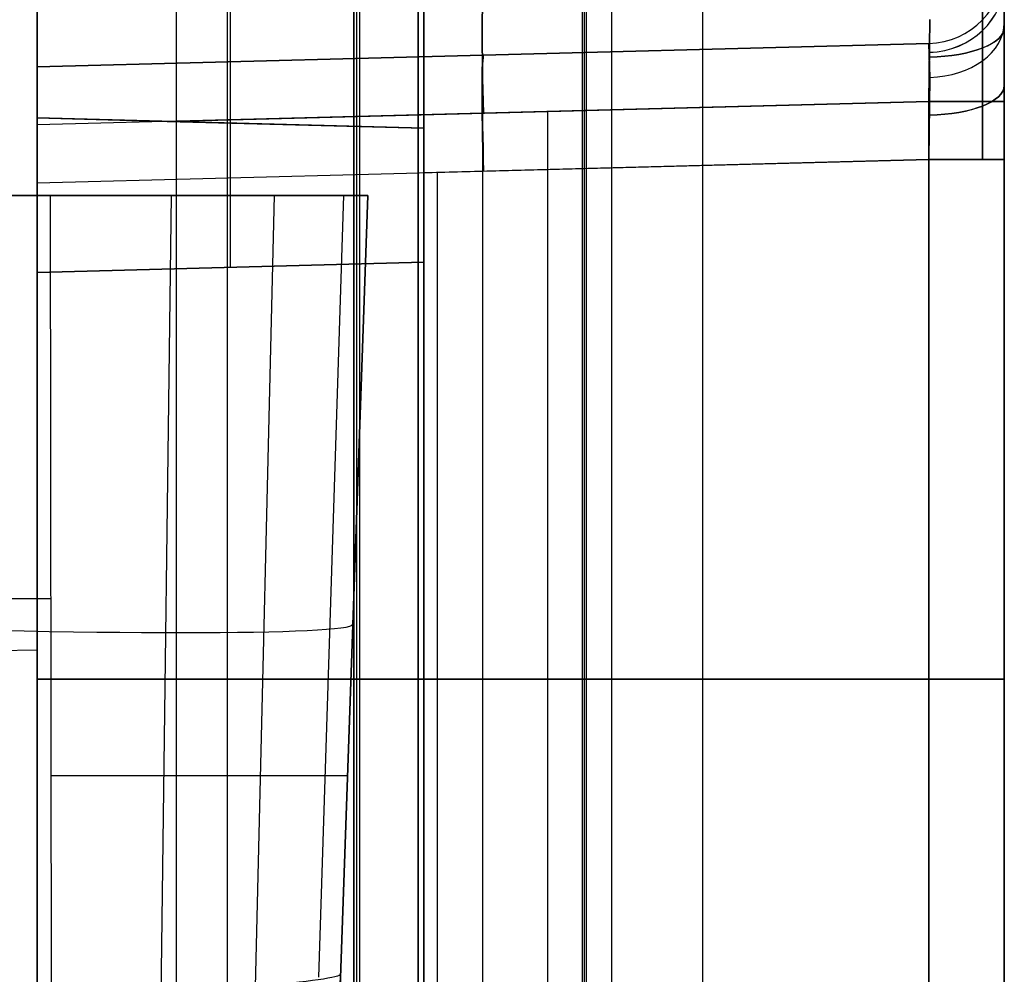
# Model space of a CAD drawing. Extents: x -15 to 7, y 1 to 148.
# Tile 18 of 194: x 4.8 to 7.35, y 15.02 to 17.49. Entities that reach past the tile are written whole.
import ezdxf

# ---------------------------------------------------------------- set-up
doc = ezdxf.new("R2010")
doc.units = 0
doc.layers.add('DEFAULT', color=7, linetype='CONTINUOUS')

msp = doc.modelspace()

# ---------------------------------------------------------------- linework, layer by layer
at = {"layer": 'DEFAULT', "color": 254}
for p, q in [((6.5659, 8.202, -17.9513), (6.5659, 103.3447, -17.9513)), ((7.345, 103.3447, -18.751), (7.345, 8.202, -18.751)), ((6.2552, 10.8888, -19.7), (6.2552, 101.0968, -19.7)), ((6.2596, 10.8888, -19.2), (6.2596, 101.0968, -19.2)), ((6.2639, 101.0968, -18.7), (6.2639, 10.8888, -18.7)), ((6.3296, 101.0968, -18.6), (6.3296, 10.8888, -18.6)), ((6.3296, 101.0968, -19.8), (6.3296, 10.8888, -19.8)), ((6.3296, 101.0968, -19.2), (6.3296, 10.8888, -19.2)), ((5.6639, 100.3968, -18.1), (5.6639, 11.5888, -18.1)), ((5.6718, 11.5888, -18.4), (5.6718, 100.3968, -18.4)), ((5.6796, 11.5888, -18.7), (5.6796, 100.3968, -18.7)), ((5.8296, 100.3968, -17.932), (5.8296, 11.5888, -17.932)), ((5.8296, 11.5888, -18.5956), (5.8296, 100.3968, -18.5956)), ((5.8296, 100.3968, -19.8044), (5.8296, 11.5888, -19.8044)), ((5.8296, 11.5888, -18.2638), (5.8296, 100.3968, -18.2638)), ((4.845, 6.9822, -107.0118), (4.845, 69.6925, -107.0118)), ((4.845, 69.6596, -103.4118), (4.845, 16.8362, -103.4118)), ((4.845, 16.8362, -101.0618), (4.845, 69.6596, -101.0618)), ((5.345, 16.8493, -103.3987), (5.345, 69.6465, -103.3987)), ((5.345, 16.8493, -101.0749), (5.345, 69.6465, -101.0749)), ((5.845, 69.6334, -103.3856), (5.845, 16.8624, -103.3856)), ((5.845, 16.8624, -101.088), (5.845, 69.6334, -101.088)), ((5.845, 16.8624, -102.2368), (5.845, 69.6334, -102.2368)), ((5.2055, 8.2058, -107.6218), (5.2055, 69.0632, -107.6218)), ((6.5659, 8.2414, -107.5862), (6.5659, 69.0485, -107.5862)), ((5.6639, 11.5888, -18.1), (5.6639, 35.7648, -18.1)), ((5.6718, 11.5888, -18.4), (5.6718, 35.757, -18.4)), ((5.6796, 11.5888, -18.7), (5.6796, 35.7491, -18.7)), ((6.2596, 10.8888, -19.2), (6.2596, 35.736, -19.2)), ((6.2639, 35.7491, -18.7), (6.2639, 10.8888, -18.7)), ((6.2552, 10.8888, -19.7), (6.2552, 35.7229, -19.7)), ((5.3373, 11.4182, -21.0201), (5.3373, 28.9159, -21.0201)), ((5.8296, 28.9331, -21.033), (5.8296, 11.5888, -21.033)), ((4.845, 28.8987, -21.0072), (4.845, 11.4311, -21.0072)), ((7.345, 8.2414, -106.7865), (7.345, 27.763, -106.7865)), ((7.345, 12.8793, -53.9884), (7.345, 22.394, -53.9884)), ((4.845, 17.2353, -55.5486), (4.845, 20.9163, -55.5486)), ((7.2884, 17.2781, -34.3531), (7.2891, 17.5335, -34.2481)), ((7.2891, 17.5335, -24.2518), (7.2884, 17.2781, -24.1468)), ((7.1524, 17.4902, -34.2048), (7.1502, 17.2781, -34.2926)), ((7.1502, 17.2781, -24.2073), (7.1524, 17.4902, -24.2951)), ((7.2884, 17.4885, -84.3435), (7.2891, 17.3835, -84.0881)), ((7.2891, 17.3835, -93.7844), (7.2884, 17.4885, -93.529)), ((7.1502, 17.428, -93.529), (4.845, 17.3676, -93.4686)), ((4.845, 17.3676, -84.4038), (7.1502, 17.428, -84.3435)), ((7.1502, 17.428, -88.9362), (4.845, 17.3676, -88.9362)), ((7.1524, 17.3402, -84.1313), (7.1502, 17.428, -84.3435)), ((7.1502, 17.428, -84.3435), (7.1502, 17.428, -93.529)), ((7.1502, 17.428, -93.529), (7.1524, 17.3402, -93.7411)), ((5.9976, 17.3978, -93.4988), (5.9976, 17.3978, -84.3737)), ((7.2884, 17.1281, -93.8894), (7.2891, 17.3835, -93.7844)), ((7.2891, 17.3835, -84.0881), (7.2884, 17.1281, -83.9831)), ((4.845, 17.3676, -84.4038), (4.845, 17.3676, -93.4686)), ((4.845, 17.2353, -84.1551), (4.845, 17.3676, -84.4038)), ((7.1524, 17.3402, -93.7411), (7.1502, 17.1281, -93.8289)), ((7.1502, 17.1281, -84.0436), (7.1524, 17.3402, -84.1313)), ((7.1502, 17.2781, -24.2073), (4.845, 17.2177, -24.2677)), ((5.181, 17.2265, -34.2411), (7.1502, 17.2781, -34.2926)), ((7.1502, 14.2926, -24.2073), (7.1502, 17.2781, -24.2073)), ((7.1502, 17.2781, -34.2926), (7.1502, 14.2926, -34.2926)), ((7.345, 14.2926, -24.0074), (7.345, 17.2781, -24.0074)), ((7.345, 17.2781, -34.4925), (7.345, 14.2926, -34.4925)), ((4.845, 17.2353, -34.2317), (4.845, 17.2353, -84.1551)), ((4.845, 17.2353, -34.2317), (5.181, 17.2265, -34.2411)), ((5.845, 17.2091, -84.1008), (4.845, 17.2353, -84.1551)), ((5.845, 17.2091, -59.1934), (4.845, 17.2353, -59.1934)), ((5.9976, 14.3227, -24.2375), (5.9976, 17.2479, -24.2375)), ((6.1656, 14.3183, -34.2668), (6.1656, 17.2523, -34.2668)), ((4.845, 14.3529, -24.2677), (4.845, 17.2177, -24.2677)), ((5.181, 17.2265, -34.2411), (5.845, 17.2091, -34.2584)), ((5.345, 17.2222, -84.1263), (5.345, 17.2222, -34.2453)), ((5.845, 17.2091, -34.2584), (5.845, 17.2091, -84.1008)), ((5.845, 14.3267, -34.2584), (5.845, 17.2091, -34.2584)), ((5.845, 17.2091, -84.1008), (5.845, 17.0939, -84.0778)), ((5.845, 14.5615, -52.5171), (5.845, 17.2091, -52.5171)), ((4.845, 17.0677, -93.7685), (7.1502, 17.1281, -93.8289)), ((7.1502, 17.1281, -84.0436), (5.845, 17.0939, -84.0778)), ((7.1502, 17.1281, -93.8289), (7.1502, 14.4426, -93.8289)), ((7.1502, 14.4426, -84.0436), (7.1502, 17.1281, -84.0436)), ((7.345, 14.4426, -83.8436), (7.345, 17.1281, -83.8436)), ((7.345, 17.1281, -94.0288), (7.345, 14.4426, -94.0288)), ((5.845, 17.0939, -84.0778), (5.845, 14.5615, -84.0778)), ((5.8798, 14.4758, -84.0768), (5.8798, 17.0948, -84.0768)), ((5.9976, 14.4727, -93.7987), (5.9976, 17.0979, -93.7987)), ((4.845, 17.0677, -93.7685), (4.845, 14.5029, -93.7685)), ((5.845, 16.8624, -103.3856), (4.845, 16.8362, -103.4118)), ((4.845, 16.8362, -101.0618), (5.845, 16.8624, -101.088)), ((4.845, 16.8362, -102.2368), (5.845, 16.8624, -102.2368)), ((5.345, 16.8493, -103.3987), (5.345, 16.8493, -101.0749)), ((5.845, 16.8624, -103.3856), (5.845, 16.8624, -101.088)), ((4.845, 16.8362, -103.4118), (4.845, 16.8362, -101.0618)), ((-1.5, 15.7502, -99.8645), (4.845, 15.8609, -99.8645)), ((7.1502, 15.7853, -93.8289), (4.845, 15.7853, -93.7685)), ((4.845, 15.7853, -24.2677), (7.1502, 15.7853, -24.2073)), ((5.845, 15.7853, -84.0778), (7.1502, 15.7853, -84.0436)), ((7.1502, 15.7853, -34.2926), (5.845, 15.7853, -34.2584))]:
    msp.add_line(p, q, dxfattribs=at)
at = {"layer": 'DEFAULT', "color": 1}
for p, q in [((4.8791, 17.0353, -81.851), (1.8577, 17.0353, -81.7718)), ((4.7747, 17.0353, -63.5931), (5.7, 17.0353, -63.5931)), ((4.8791, 17.0353, -81.851), (4.881, 14.9541, -81.7783)), ((5.1916, 17.0353, -81.7962), (5.1652, 14.964, -81.7288)), ((5.4582, 17.0353, -81.6242), (5.4084, 14.9899, -81.573)), ((5.6371, 17.0353, -81.362), (5.5721, 15.0148, -81.3346)), ((5.7, 17.0353, -45.0425), (5.6228, 14.8248, -45.1197)), ((5.6228, 14.8248, -63.0467), (5.7, 17.0353, -63.0467)), ((5.6297, 15.0222, -81.051), (5.7, 17.0353, -81.051)), ((5.7, 17.0353, -45.0425), (5.7, 17.0353, -81.051)), ((1.8214, 15.9961, -81.7346), (4.88, 15.9933, -81.8146)), ((5.6614, 15.9301, -81.051), (5.6614, 15.9301, -45.0811))]:
    msp.add_line(p, q, dxfattribs=at)
at = {"layer": 'DEFAULT', "color": 254}
for centre, end in [((7.145, 17.6279, -84.3435), 0), ((7.145, 17.6279, -93.529), 360), ((7.145, 17.6279, -88.9362), 0)]:
    msp.add_arc(centre, 0.2, 271.5, end, dxfattribs=at)
at = {"layer": 'DEFAULT', "color": 254, "extrusion": (1, 0, 0)}
for centre, radius, start, end in [((17.2781, -24.5072, 7.345), 0.4998, 45.0033, 90.0049), ((17.2178, -24.5675, 4.845), 0.2999, 359.9919, 90.0081), ((13.1109, -99.8645, 4.845), 2.75, 270, 90)]:
    msp.add_arc(centre, radius, start, end, dxfattribs=at)
at = {"layer": 'DEFAULT', "color": 254, "extrusion": (1, 8.93129e-15, -2.15664e-14)}
msp.add_arc((17.2781, -33.9927, 7.345), 0.4998, 269.9951, 314.9967, dxfattribs=at)
at = {"layer": 'DEFAULT', "color": 254, "extrusion": (1, 9.89384e-15, 6.6102e-15)}
msp.add_arc((17.1281, -84.3434, 7.345), 0.4998, 359.9951, 44.9967, dxfattribs=at)
at = {"layer": 'DEFAULT', "color": 254, "extrusion": (1, 1.16725e-14, -2.32109e-15)}
msp.add_arc((17.1281, -93.529, 7.345), 0.4998, 315.0033, 0.0049, dxfattribs=at)
at = {"layer": 'DEFAULT', "color": 254, "extrusion": (-0.000104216, -0.382525, 0.923945)}
msp.add_arc((7.1403, -15.9366, -84.4813), 0.1999, 271.9473, 0.0855, dxfattribs=at)
at = {"layer": 'DEFAULT', "color": 254, "extrusion": (0.000104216, 0.382525, 0.923945)}
msp.add_arc((-7.1403, -52.1039, -79.8631), 0.1999, 91.9473, 180.0855, dxfattribs=at)
at = {"layer": 'DEFAULT', "color": 254, "extrusion": (0.999315, 0.026168, 0.026168)}
for centre in [(17.0848, -24.6979, 5.8117), (16.9348, -84.5136, 4.2423)]:
    msp.add_arc(centre, 0.3, 0, 89.9607, dxfattribs=at)
at = {"layer": 'DEFAULT', "color": 254, "extrusion": (0.999315, 0.026168, -0.026168)}
for centre, end in [((17.0848, -33.782, 7.3426), 360), ((16.9348, -93.298, 8.8965), 0)]:
    msp.add_arc(centre, 0.3, 270.0393, end, dxfattribs=at)
at = {"layer": 'DEFAULT', "color": 254, "extrusion": (1, -2.47278e-15, 5.29841e-15)}
msp.add_arc((17.2178, -33.9324, 4.845), 0.2999, 273.3557, 0.0084, dxfattribs=at)
at = {"layer": 'DEFAULT', "color": 254, "extrusion": (-0.000104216, 0.923945, 0.382525)}
for centre in [(-7.1471, -38.516, 2.9603), (-7.147, -93.4669, -19.9524)]:
    msp.add_arc(centre, 0.1999, 91.9304, 180.0686, dxfattribs=at)
at = {"layer": 'DEFAULT', "color": 254, "extrusion": (-0.000104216, 0.923945, -0.382525)}
for centre in [(-7.1471, -15.5347, 25.3379), (-7.147, -70.8776, 48.0882)]:
    msp.add_arc(centre, 0.1999, 179.9314, 268.0696, dxfattribs=at)
at = {"layer": 'DEFAULT', "color": 254, "extrusion": (-7.45158e-14, 0.707107, 0.707107)}
msp.add_arc((-7.145, -78.7462, -54.0236), 0.2, 92.1208, 180, dxfattribs=at)
at = {"layer": 'DEFAULT', "color": 254, "extrusion": (-3.20446e-13, -0.707107, 0.707107)}
msp.add_arc((7.145, -47.0286, -71.7512), 0.2, 272.1208, 360, dxfattribs=at)
at = {"layer": 'DEFAULT', "color": 254, "extrusion": (1, -2.32109e-15, -1.16725e-14)}
msp.add_arc((17.1281, -84.3435, 7.345), 0.4998, 45.0033, 90.0049, dxfattribs=at)
at = {"layer": 'DEFAULT', "color": 254, "extrusion": (1, -2.32109e-15, 1.16725e-14)}
msp.add_arc((17.1281, -93.529, 7.345), 0.4998, 269.9951, 314.9967, dxfattribs=at)
at = {"layer": 'DEFAULT', "color": 254, "extrusion": (1, -7.14852e-15, 7.14852e-15)}
msp.add_arc((17.0678, -93.4687, 4.845), 0.2999, 269.9919, 0.0081, dxfattribs=at)
at = {"layer": 'DEFAULT', "color": 254, "extrusion": (0, 1, 0)}
for centre, start, end in [((-7.145, -34.4925, 17.2781), 91.5, 180), ((-7.145, -34.4925, 15.7853), 91.5, 180), ((-7.145, -24.0074, 15.7853), 180, 268.5), ((-7.145, -94.0288, 15.7853), 91.5, 180), ((-7.145, -83.8436, 15.7853), 180, 268.5)]:
    msp.add_arc(centre, 0.2, start, end, dxfattribs=at)
at = {"layer": 'DEFAULT', "color": 254, "extrusion": (-1.35436e-14, 1, 3.09633e-14)}
msp.add_arc((-7.145, -24.0074, 17.2781), 0.2, 180, 268.5, dxfattribs=at)
at = {"layer": 'DEFAULT', "color": 254, "extrusion": (-1.77511e-14, 1, -1.72923e-14)}
msp.add_arc((-7.145, -94.0288, 17.1281), 0.2, 91.5, 180, dxfattribs=at)
at = {"layer": 'DEFAULT', "color": 254, "extrusion": (2.70872e-14, 1, -6.19265e-14)}
msp.add_arc((-7.145, -83.8436, 17.1281), 0.2, 180, 268.5, dxfattribs=at)
at = {"layer": 'DEFAULT', "color": 1, "extrusion": (-2.36243e-11, 1, 2.36129e-11)}
msp.add_arc((-4.2013, -45.0421, 17.0353), 1.4987, 89.9856, 180.0144, dxfattribs=at)
at = {"layer": 'DEFAULT', "color": 1, "extrusion": (-2.90656e-15, 1, 7.42351e-15)}
msp.add_arc((-4.8999, -81.0511, 17.0353), 0.8001, 179.9898, 271.49, dxfattribs=at)
at = {"layer": 'DEFAULT', "color": 1, "extrusion": (0.034878, 0.998783, 0.034878)}
msp.add_arc((-3.602, -45.6158, 14.5327), 1.5, 90.0698, 180, dxfattribs=at)
at = {"layer": 'DEFAULT', "color": 1, "extrusion": (0, 1, 0)}
msp.add_arc((-4.8999, -81.0511, 15.5353), 0.7477, 179.9891, 271.4893, dxfattribs=at)
at = {"layer": 'DEFAULT', "color": 1, "extrusion": (-0.052429, 0.997843, -0.039494)}
msp.add_arc((-5.6791, -80.404, 17.8957), 0.7311, 180.2288, 271.5809, dxfattribs=at)
at = {"layer": 'DEFAULT', "color": 1, "extrusion": (-0.000922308, -0.026411, 0.999651)}
msp.add_arc((4.802, 13.0622, -81.4246), 0.3, 271.9993, 360, dxfattribs=at)

doc.saveas('drawing.dxf')
